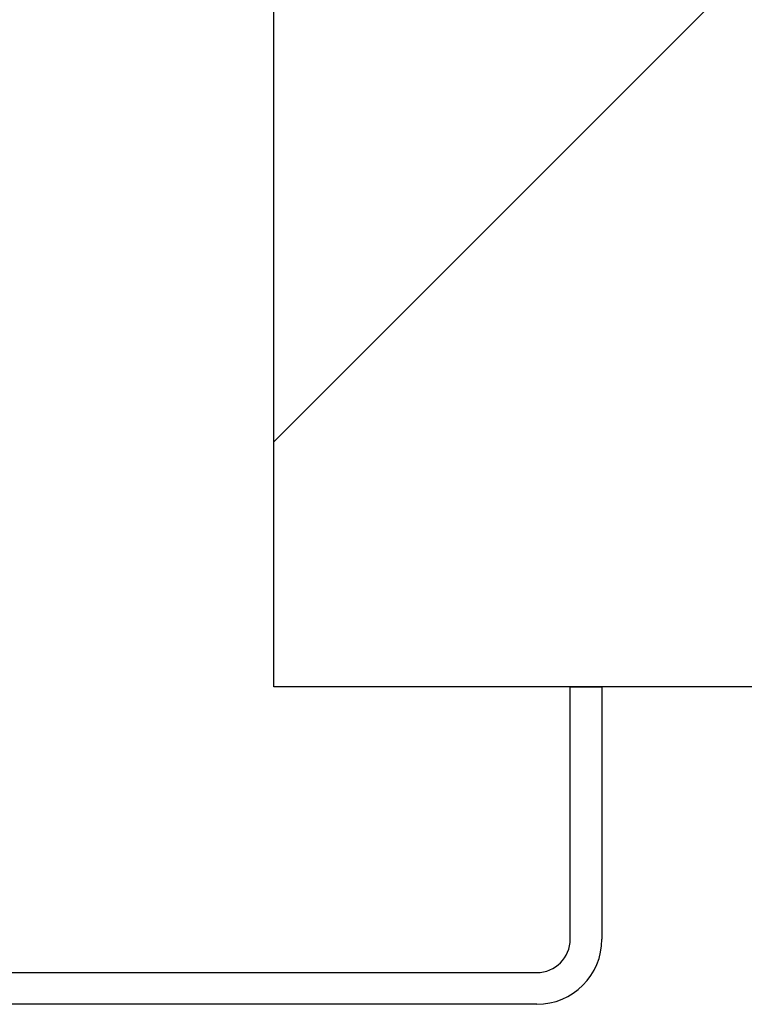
# Model space of a CAD drawing. Header units: millimetres. Extents: x -8500 to 4200, y 0 to 5940.
# Tile 256 of 256: x 1312 to 1347, y 1702 to 1748. Entities that reach past the tile are written whole.
import ezdxf

# ---------------------------------------------------------------- set-up
doc = ezdxf.new("R2010")
doc.units = ezdxf.units.MM
doc.layers.add('153', color=250, linetype='Continuous')

msp = doc.modelspace()

# ---------------------------------------------------------------- hatches: boundary and pattern name
at = {"layer": '153', "linetype": 'Continuous', "lineweight": -3}
h = msp.add_hatch(dxfattribs=at)
h.set_pattern_fill('ANSI31', color=256, scale=30, angle=-2e-14, style=0)
h.paths.add_polyline_path([(1324.364, 1716.909), (1324.364, 1905.309), (1474.364, 1905.309), (1474.364, 1716.909)], flags=0)
h.paths.add_polyline_path([(161.364, 1716.909), (161.364, 1905.309), (311.364, 1905.309), (311.364, 1716.909)], flags=0)
h = msp.add_hatch(dxfattribs=at)
h.set_pattern_fill('ANSI31', color=256, scale=30, angle=89.954, style=0)
edge = h.paths.add_edge_path(flags=0)
edge.add_line((1336.784, 1701.909), (1287.944, 1701.909))
edge.add_arc((1287.944, 1704.989), 3.08, 180, 270, ccw=False)
edge.add_line((1284.864, 1704.989), (1284.864, 1745.329))
edge.add_arc((1283.284, 1745.329), 1.58, 0, 90)
edge.add_line((1283.284, 1746.909), (1275.331, 1746.909))
edge.add_arc((1275.331, 1745.329), 1.58, 90, 185)
edge.add_line((1273.757, 1745.192), (1274.355, 1738.355))
edge.add_arc((1272.114, 1738.159), 2.25, -180, 5, ccw=False)
edge.add_line((1269.864, 1738.159), (1269.864, 1777.829))
edge.add_arc((1272.944, 1777.829), 3.08, 90, 180, ccw=False)
edge.add_line((1272.944, 1780.909), (1283.284, 1780.909))
edge.add_arc((1283.284, 1782.489), 1.58, 270, 360)
edge.add_line((1284.864, 1782.489), (1284.864, 1807.829))
edge.add_arc((1287.944, 1807.829), 3.08, 90, 180, ccw=False)
edge.add_line((1287.944, 1810.909), (1308.784, 1810.909))
edge.add_arc((1308.784, 1807.829), 3.08, 0, 90, ccw=False)
edge.add_line((1311.864, 1807.829), (1311.864, 1800.909))
edge.add_line((1311.864, 1800.909), (1310.364, 1800.909))
edge.add_line((1310.364, 1800.909), (1310.364, 1807.829))
edge.add_arc((1308.784, 1807.829), 1.58, 0, 90)
edge.add_line((1308.784, 1809.409), (1287.944, 1809.409))
edge.add_arc((1287.944, 1807.829), 1.58, 90, 180)
edge.add_line((1286.364, 1807.829), (1286.364, 1782.489))
edge.add_arc((1283.284, 1782.489), 3.08, 270, 360, ccw=False)
edge.add_line((1283.284, 1779.409), (1272.944, 1779.409))
edge.add_arc((1272.944, 1777.829), 1.58, 90, 180)
edge.add_line((1271.364, 1777.829), (1271.364, 1738.159))
edge.add_arc((1272.114, 1738.159), 0.75, 180, 365)
edge.add_line((1272.861, 1738.225), (1272.263, 1745.061))
edge.add_arc((1275.331, 1745.329), 3.08, 90, 185, ccw=False)
edge.add_line((1275.331, 1748.409), (1283.284, 1748.409))
edge.add_arc((1283.284, 1745.329), 3.08, 0, 90, ccw=False)
edge.add_line((1286.364, 1745.329), (1286.364, 1704.989))
edge.add_arc((1287.944, 1704.989), 1.58, 180, 270)
edge.add_line((1287.944, 1703.409), (1336.784, 1703.409))
edge.add_arc((1336.784, 1704.989), 1.58, 270, 360)
edge.add_line((1338.364, 1704.989), (1338.364, 1716.909))
edge.add_line((1338.364, 1716.909), (1339.864, 1716.909))
edge.add_line((1339.864, 1716.909), (1339.864, 1704.989))
edge.add_arc((1336.784, 1704.989), 3.08, 270, 360, ccw=False)

# ---------------------------------------------------------------- linework, layer by layer
for p, q in [((1324.364, 1716.909), (1324.364, 1905.309)), ((1474.364, 1716.909), (1324.364, 1716.909)), ((1338.364, 1716.909), (1339.864, 1716.909)), ((1338.364, 1704.989), (1338.364, 1716.909)), ((1338.364, 1704.989), (1338.364, 1716.909)), ((1338.364, 1716.909), (1339.864, 1716.909)), ((1339.864, 1716.909), (1339.864, 1704.989)), ((1339.864, 1716.909), (1339.864, 1704.989)), ((1287.944, 1703.409), (1336.784, 1703.409)), ((1287.944, 1703.409), (1336.784, 1703.409)), ((1336.784, 1701.909), (1287.944, 1701.909)), ((1336.784, 1701.909), (1287.944, 1701.909))]:
    msp.add_line(p, q, dxfattribs=at)
for radius in [3.08, 1.58, 3.08, 1.58]:
    msp.add_arc((1336.784, 1704.989), radius, 270, 0, dxfattribs=at)

doc.saveas('drawing.dxf')
